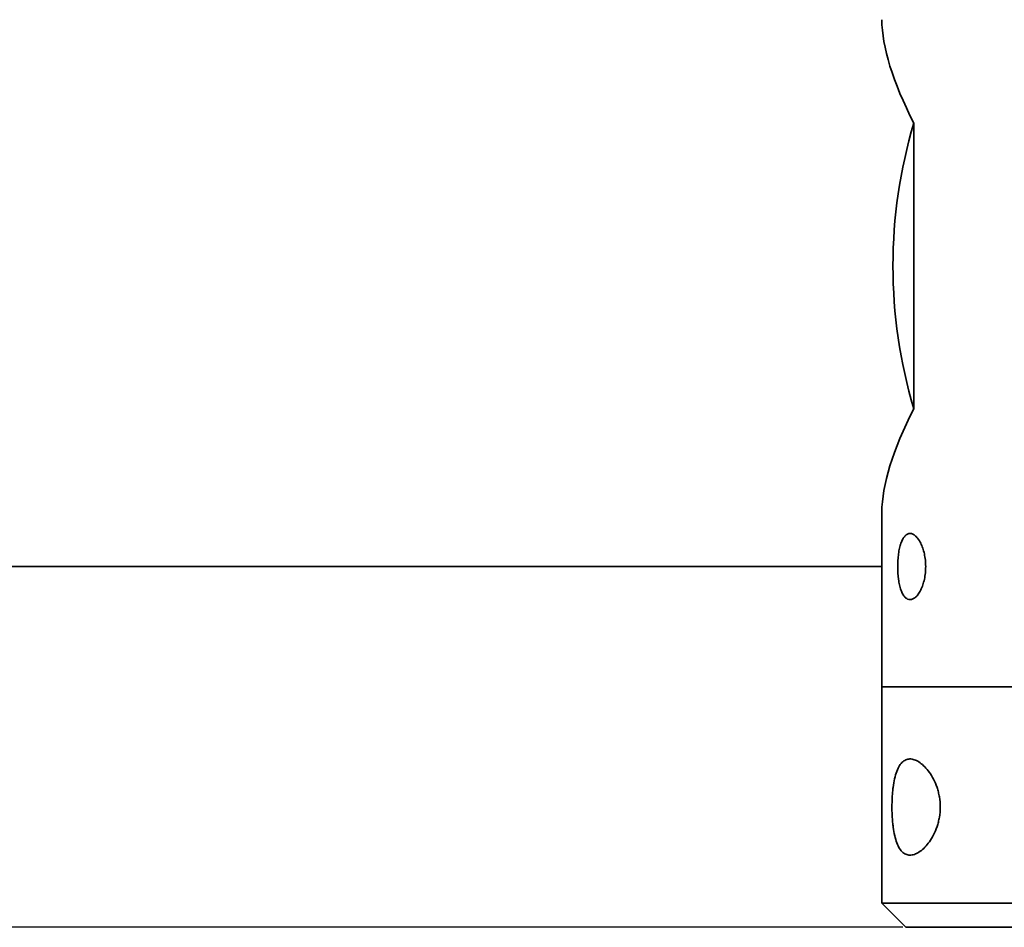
# Model space of a CAD drawing. Header units: millimetres. Extents: x 0 to 864, y 0 to 559.
# Tile 65 of 83: x 658 to 678, y 187 to 206. Entities that reach past the tile are written whole.
import ezdxf

# ---------------------------------------------------------------- set-up
doc = ezdxf.new("R2010")
doc.units = ezdxf.units.MM
doc.header["$PDSIZE"] = -1
doc.styles.add('SLDTEXTSTYLE4', font='GOTHIC.TTF', dxfattribs={"width": 0.605})
doc.dimstyles.new('SLDDIMSTYLE3', dxfattribs={"dimtxt": 6.35, "dimasz": 4.572, "dimexe": 0, "dimexo": 0.0625, "dimgap": 1.5875, "dimtad": 0, "dimtih": 1, "dimtoh": 1, "dimlfac": 4, "dimrnd": 1e-09, "dimzin": 4, "dimdsep": 46, "dimtxsty": 'SLDTEXTSTYLE4', "dimsah": 1, "dimcen": 0.09, "dimadec": 0, "dimazin": 1, "dimtfac": 1, "dimtofl": 0, "dimtmove": 0, "dimatfit": 3, "dimfxl": 1, "dimfrac": 2, "dimtolj": 1, "dimtzin": 12, "dimarcsym": 0})

# ---------------------------------------------------------------- blocks, each defined once
blk = doc.blocks.new('_D_3')
at = {"color": 0, "linetype": 'Continuous', "lineweight": -2}
for p, q in [((646.775, 227.277), (618.156, 227.277)), ((618.156, 222.705), (618.156, 212.975)), ((618.156, 191.599), (618.156, 201.329)), ((676.025, 187.027), (618.156, 187.027))]:
    blk.add_line(p, q, dxfattribs=at)
at = {"color": 0}
for points in [[(618.918, 222.705), (617.394, 222.705), (618.156, 227.277)], [(617.394, 191.599), (618.918, 191.599), (618.156, 187.027)]]:
    blk.add_solid(points, dxfattribs=at)
at = {"layer": 'Defpoints', "color": 0}
for p in [(646.838, 227.277), (618.156, 187.027), (676.088, 187.027)]:
    blk.add_point(p, dxfattribs=at)
at = {"color": 0, "lineweight": 18, "insert": (618.156, 211.387), "char_height": 6.35, "attachment_point": 2, "style": 'SLDTEXTSTYLE4'}
blk.add_mtext('\\A1;(161.00)', dxfattribs=at)

msp = doc.modelspace()

# ---------------------------------------------------------------- linework, layer by layer
at = {"color": 7, "linetype": 'Continuous', "lineweight": 35}
for p, q in [((676.2515, 203.7452), (676.2515, 200.7766)), ((676.2515, 197.808), (676.2515, 200.7766)), ((675.5879, 195.6569), (675.5879, 192.0266)), ((643.4564, 194.5266), (675.5879, 194.5266)), ((675.5879, 192.0266), (675.5879, 187.5266)), ((675.5879, 192.0266), (688.0879, 192.0266)), ((688.0879, 192.0266), (675.5879, 192.0266)), ((675.5879, 187.5266), (676.0879, 187.0266)), ((688.0879, 187.5266), (675.5879, 187.5266)), ((687.5879, 187.0266), (676.0879, 187.0266))]:
    msp.add_line(p, q, dxfattribs=at)
msp.add_arc((686.2049, 200.7766), 10.3867, 163.39289, 196.60711, dxfattribs=at)
for major_axis, start_param, end_param in [((-5.9607, 5.9607), 0.3054326, 0.7704296), ((5.9607, 5.9607), 2.3711631, 2.83616)]:
    msp.add_ellipse((681.8379, 200.7766), major_axis=major_axis, ratio=0.3152988, start_param=start_param, end_param=end_param, dxfattribs=at)
for points, knots in [([(675.9173, 194.5266), (675.9173, 194.4357), (675.9231, 194.3454), (675.9401, 194.2213), (675.9472, 194.1814), (675.9643, 194.1063), (675.9741, 194.0717), (675.9965, 194.0084), (676.0091, 193.9794), (676.0366, 193.9296), (676.0514, 193.9085), (676.0834, 193.8741), (676.1006, 193.8609), (676.1361, 193.8435), (676.1545, 193.8391), (676.1929, 193.8391), (676.2123, 193.8436), (676.2511, 193.8612), (676.2709, 193.8745), (676.3092, 193.9091), (676.3278, 193.9302), (676.3635, 193.9802), (676.3807, 194.0092), (676.4119, 194.0726), (676.4261, 194.1073), (676.4515, 194.1824), (676.4625, 194.2224), (676.4801, 194.3052), (676.4869, 194.3486), (676.4961, 194.4373), (676.4984, 194.482), (676.4984, 194.5717), (676.496, 194.6173), (676.4868, 194.7055), (676.48, 194.7483), (676.4623, 194.8316), (676.4512, 194.8718), (676.426, 194.9462), (676.4118, 194.9809), (676.3801, 195.045), (676.3632, 195.0734), (676.3276, 195.1232), (676.3087, 195.1447), (676.2703, 195.1791), (676.251, 195.1921), (676.212, 195.2097), (676.1922, 195.2141), (676.1543, 195.2141), (676.1359, 195.2097), (676.1001, 195.192), (676.0831, 195.1788), (676.0513, 195.1445), (676.0363, 195.1232), (676.0087, 195.0729), (675.9963, 195.0445), (675.974, 194.9811), (675.964, 194.9458), (675.9471, 194.871), (675.9401, 194.8316), (675.9287, 194.7483), (675.9244, 194.7047), (675.9187, 194.6167), (675.9173, 194.5721), (675.9173, 194.5266)], [0, 0, 0, 0, 0.0625, 0.0625, 0.09375, 0.09375, 0.125, 0.125, 0.15625, 0.15625, 0.1875, 0.1875, 0.21875, 0.21875, 0.25, 0.25, 0.28125, 0.28125, 0.3125, 0.3125, 0.34375, 0.34375, 0.375, 0.375, 0.40625, 0.40625, 0.4375, 0.4375, 0.46875, 0.46875, 0.5, 0.5, 0.53125, 0.53125, 0.5625, 0.5625, 0.59375, 0.59375, 0.625, 0.625, 0.65625, 0.65625, 0.6875, 0.6875, 0.71875, 0.71875, 0.75, 0.75, 0.78125, 0.78125, 0.8125, 0.8125, 0.84375, 0.84375, 0.875, 0.875, 0.90625, 0.90625, 0.9375, 0.9375, 0.96875, 0.96875, 1, 1, 1, 1]), ([(676.8008, 189.5266), (676.8008, 189.5984), (676.7947, 189.6688), (676.7774, 189.7717), (676.7702, 189.8057), (676.7538, 189.871), (676.7444, 189.9026), (676.7135, 189.9945), (676.6887, 190.0524), (676.6351, 190.1572), (676.6061, 190.2046), (676.5451, 190.2906), (676.513, 190.3292), (676.4486, 190.3956), (676.4161, 190.4239), (676.3508, 190.4707), (676.3178, 190.4894), (676.2538, 190.5157), (676.2226, 190.5236), (676.1617, 190.5282), (676.1319, 190.5249), (676.076, 190.5064), (676.0495, 190.4913), (675.9995, 190.4485), (675.9763, 190.4208), (675.9342, 190.3538), (675.9149, 190.3137), (675.8808, 190.2227), (675.8661, 190.172), (675.8407, 190.06), (675.8302, 189.9989), (675.8178, 189.9031), (675.8142, 189.8703), (675.808, 189.8031), (675.8054, 189.7684), (675.7993, 189.6642), (675.7973, 189.5939), (675.7974, 189.4871), (675.798, 189.4511), (675.8001, 189.3804), (675.8017, 189.3455), (675.8059, 189.2767), (675.8086, 189.2428), (675.8149, 189.1758), (675.8187, 189.1426), (675.8314, 189.0466), (675.8419, 188.9871), (675.8674, 188.8764), (675.8826, 188.8249), (675.9167, 188.7354), (675.9357, 188.6966), (675.978, 188.6302), (676.0015, 188.6027), (676.0511, 188.5609), (676.0774, 188.5462), (676.1331, 188.5281), (676.1629, 188.525), (676.2237, 188.5299), (676.2548, 188.5378), (676.3185, 188.5642), (676.3513, 188.5828), (676.4168, 188.6299), (676.4494, 188.6583), (676.5138, 188.725), (676.5459, 188.7636), (676.6067, 188.8495), (676.6356, 188.8969), (676.6891, 189.0018), (676.7138, 189.0596), (676.7447, 189.1514), (676.754, 189.1831), (676.7705, 189.2486), (676.7776, 189.2825), (676.7948, 189.3848), (676.8008, 189.4548), (676.8008, 189.5266)], [0, 0, 0, 0, 0.03125, 0.03125, 0.046875, 0.046875, 0.0625, 0.0625, 0.09375, 0.09375, 0.125, 0.125, 0.15625, 0.15625, 0.1875, 0.1875, 0.21875, 0.21875, 0.25, 0.25, 0.28125, 0.28125, 0.3125, 0.3125, 0.34375, 0.34375, 0.375, 0.375, 0.40625, 0.40625, 0.4375, 0.4375, 0.453125, 0.453125, 0.46875, 0.46875, 0.5, 0.5, 0.515625, 0.515625, 0.53125, 0.53125, 0.546875, 0.546875, 0.5625, 0.5625, 0.59375, 0.59375, 0.625, 0.625, 0.65625, 0.65625, 0.6875, 0.6875, 0.71875, 0.71875, 0.75, 0.75, 0.78125, 0.78125, 0.8125, 0.8125, 0.84375, 0.84375, 0.875, 0.875, 0.90625, 0.90625, 0.9375, 0.9375, 0.953125, 0.953125, 0.96875, 0.96875, 1, 1, 1, 1])]:
    msp.add_open_spline(points, degree=3, knots=knots, dxfattribs=at)

# ---------------------------------------------------------------- dimensions: what is measured, and where the dimension line sits
at = {"color": 7, "linetype": 'Continuous', "lineweight": 18}
dim = msp.add_linear_dim(base=(618.1564, 187.0266), p1=(646.8379, 227.2766), p2=(676.0879, 187.0266), angle=90, text='(<>)', dimstyle='SLDDIMSTYLE3', dxfattribs=at)
dim.commit()
dim.dimension.update_dxf_attribs({"geometry": '_D_3', "text_midpoint": (618.1564, 207.1516), "dimtype": 160})

doc.saveas('drawing.dxf')
